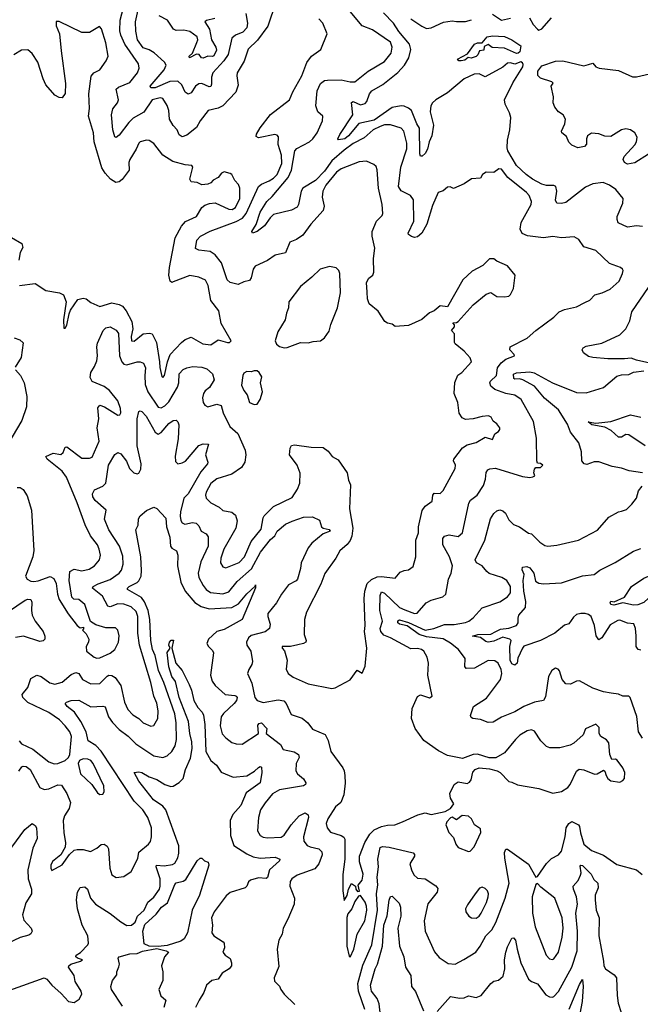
# Model space of a CAD drawing. Extents: x 1493970 to 1595317, y 729910 to 844791.
# Tile 181 of 256: x 1540121 to 1544261, y 794367 to 800939. Entities that reach past the tile are written whole.
import ezdxf

# ---------------------------------------------------------------- set-up
doc = ezdxf.new("R2010")
doc.units = 0

msp = doc.modelspace()

# ---------------------------------------------------------------- linework, layer by layer
at = {"layer": '0CON10XD'}
for points in [[(1541829.2, 801055), (1541775.6, 800895), (1541707.5, 800802.5), (1541645, 800742.5), (1541617.4, 800662.6), (1541572.7, 800585), (1541569.1, 800565), (1541577.2, 800502.8), (1541563.6, 800455), (1541475, 800363.8), (1541445, 800348.2), (1541377.9, 800332.1), (1541325.8, 800264.2), (1541301.2, 800218.8), (1541235, 800169.5), (1541205, 800158.2), (1541185, 800171.4), (1541170.5, 800205), (1541143.9, 800233.9), (1541119.5, 800275), (1541115, 800332.5), (1541105, 800367.5), (1541075, 800414.2), (1541057.1, 800417.1), (1541005, 800403.5), (1540948, 800322), (1540877.7, 800282.3), (1540847.8, 800252.2), (1540785, 800168.8), (1540765, 800153.8), (1540755, 800157.5), (1540742.5, 800205), (1540733.3, 800305), (1540743.1, 800345), (1540773.1, 800385), (1540779.2, 800405), (1540763.8, 800475), (1540780.9, 800489.1), (1540855, 800520), (1540907.1, 800585), (1540918.5, 800615), (1540913.1, 800645), (1540822, 800775), (1540795, 800836.9), (1540788.8, 800865), (1540791.7, 800935), (1540826.5, 801075)], [(1541629.7, 800979.7), (1541640.5, 800915), (1541636.8, 800885), (1541609.2, 800855), (1541560.5, 800835), (1541536.8, 800815), (1541512.1, 800707.9), (1541482.4, 800665), (1541408.2, 800585), (1541400.8, 800555), (1541401.4, 800508.6), (1541395, 800494.2), (1541385, 800492.2), (1541335, 800513.6), (1541315, 800511.9), (1541294.7, 800495.3), (1541265, 800451.4), (1541245, 800442.9), (1541225, 800455.8), (1541201.8, 800505), (1541175, 800528.8), (1541123.3, 800526.7), (1541025, 800485.3), (1540994.6, 800484.6), (1540990.8, 800495), (1541085.4, 800605), (1541098.9, 800635), (1541086.9, 800655), (1541018.5, 800718.5), (1540985, 800738.8), (1540945, 800751.1), (1540906.5, 800805), (1540895, 800862.5), (1540892.9, 800925), (1540911.9, 801005)], [(1541421.7, 800948.3), (1541366.6, 800933.4), (1541355.6, 800925), (1541386.3, 800876.3), (1541401.3, 800805), (1541429.8, 800755), (1541433.2, 800735), (1541415, 800697.9), (1541406, 800694), (1541375, 800696.7), (1541345, 800681.9), (1541333.8, 800685), (1541317.6, 800707.6), (1541300, 800710), (1541252.5, 800685), (1541252.3, 800695), (1541274, 800716), (1541303.5, 800786.5), (1541308.5, 800805), (1541304.5, 800825), (1541255, 800860), (1541215, 800868.6), (1541165, 800867.1), (1541146.2, 800875), (1541105.8, 800935), (1541050.8, 800965)], [(1542225, 796480), (1542325, 796533.3), (1542371.7, 796598.3), (1542405, 796577.5), (1542426, 796625), (1542437.1, 796745), (1542420, 796855), (1542424.7, 796895), (1542419.8, 797075), (1542424.4, 797125.6), (1542438, 797175), (1542466.9, 797203.1), (1542505, 797220), (1542535, 797222.7), (1542625, 797211.2), (1542659.3, 797250.7), (1542685, 797262.5), (1542715, 797266.2), (1542745, 797290), (1542762.9, 797355), (1542764.3, 797465), (1542781.5, 797515), (1542781.5, 797555), (1542806.1, 797663.9), (1542825, 797692.9), (1542872.5, 797725), (1542877.8, 797765), (1542885, 797778.1), (1542925, 797776.9), (1542945, 797797.5), (1543025, 797942.5), (1543029.2, 797965), (1543015.7, 797995), (1543018.1, 798005), (1543075, 798082), (1543105, 798100.8), (1543165, 798116.7), (1543225, 798153.3), (1543275, 798137.5), (1543290, 798175), (1543315, 798190), (1543323.8, 798205), (1543323.8, 798215), (1543305, 798241.2), (1543278.8, 798258.8), (1543265.7, 798285.7), (1543247.5, 798295), (1543205, 798290.8), (1543145, 798274.4), (1543095, 798271.1), (1543072.1, 798282.1), (1543052.9, 798312.9), (1543043.3, 798385), (1543019.6, 798445), (1543022.9, 798517.1), (1543044.4, 798565.6), (1543070, 798585), (1543136, 798655), (1543125, 798681.2), (1543085, 798725.8), (1543026.7, 798775), (1543022.5, 798785), (1543021.7, 798841.7), (1543002.5, 798865), (1543021.7, 798888.3), (1543021.7, 798901.7), (1543010, 798915), (1543035, 798917.5), (1543046.7, 798925), (1543145, 799036.2), (1543233, 799107), (1543265, 799118), (1543305, 799091.2), (1543355, 799090), (1543385, 799093.3), (1543396.2, 799105), (1543416.2, 799145), (1543426, 799235), (1543375, 799295.6), (1543305, 799328), (1543283.9, 799343.9), (1543255, 799343.3), (1543210.5, 799299.5), (1543138.9, 799261.1), (1543078.1, 799201.9), (1542975, 799022.5), (1542925, 799030), (1542885, 798996.7), (1542855, 798983.3), (1542802.5, 798937.5), (1542715, 798897.5), (1542625, 798891.2), (1542605, 798906.7), (1542575, 798913.8), (1542556.7, 798925), (1542512.8, 798992.8), (1542452.4, 799042.4), (1542440.8, 799075), (1542439.6, 799119.6), (1542435.5, 799185), (1542450, 799215), (1542476.5, 799235), (1542482.3, 799255), (1542481.3, 799345), (1542489.6, 799415), (1542471.3, 799495), (1542472.4, 799525), (1542501.3, 799595), (1542538.8, 799631.2), (1542544.4, 799645), (1542539.1, 799705), (1542515.4, 799815), (1542506.5, 799936.5), (1542498.7, 799958.7), (1542483.6, 799973.6), (1542435.4, 799995.4), (1542385, 799990.9), (1542265, 799943.6), (1542235, 799922.3), (1542162.4, 799835), (1542143.4, 799795), (1542137.7, 799755), (1542152.7, 799695), (1542144.6, 799665.4), (1542063.6, 799575), (1542009.1, 799500.9), (1541968, 799472), (1541922, 799455), (1541895, 799383.8), (1541825, 799367.1), (1541775, 799332.2), (1541692, 799295), (1541678.6, 799275), (1541664.4, 799215.6), (1541655, 799198.8), (1541615, 799190), (1541577.9, 799172.1), (1541525, 799184.4), (1541505, 799202.5), (1541466.7, 799316.7), (1541425, 799370.8), (1541391.3, 799391.3), (1541315, 799401.4), (1541293.1, 799413.1), (1541303.2, 799466.8), (1541326.3, 799493.7), (1541392.2, 799527.8), (1541565, 799592), (1541606.3, 799613.7), (1541631.2, 799645), (1541714.4, 799825.6), (1541735, 799842.2), (1541785, 799862.6), (1541815, 799880.5), (1541838.9, 799905), (1541870.7, 799979.3), (1541867.2, 800035), (1541844.7, 800105.3), (1541846.9, 800156.9), (1541838.5, 800168.5), (1541822.2, 800172.2), (1541715, 800151.2), (1541699.3, 800159.3), (1541700, 800175), (1541725, 800217.1), (1541795, 800306.9), (1541920.6, 800405), (1541942.6, 800457.4), (1542003.6, 800565), (1542036.7, 800653.3), (1542067.5, 800695), (1542128.8, 800741.2), (1542172, 800845), (1542142.9, 800915), (1542117.5, 800945)], [(1541833.4, 797046.6), (1541776.5, 796975), (1541775.6, 796955), (1541791.9, 796905), (1541786.9, 796875), (1541757.3, 796852.7), (1541665, 796828.7), (1541647, 796813), (1541634.6, 796785), (1541637.1, 796765), (1541662.1, 796725), (1541673.1, 796655), (1541670, 796635), (1541648.7, 796601.3), (1541641.4, 796575), (1541670.5, 796510.5), (1541689.4, 796415), (1541704.5, 796394.5), (1541745, 796382.1), (1541845, 796399.4), (1541883.3, 796393.3), (1541898.2, 796375), (1541931.3, 796301.3), (1542005, 796277.5), (1542042, 796245), (1542075, 796204.2), (1542157.9, 796167.9), (1542178.3, 796128.3), (1542195.5, 796055.5), (1542276.1, 795946.1), (1542285.6, 795925.6), (1542289.4, 795895), (1542292.4, 795842.4), (1542282.5, 795765), (1542262.2, 795715), (1542226.7, 795685), (1542175.4, 795605), (1542164.6, 795575), (1542171.8, 795545), (1542195, 795517.3), (1542264.7, 795494.7), (1542283, 795483), (1542289.6, 795469.6), (1542289.1, 795335), (1542275.9, 795234.1), (1542276.2, 795125), (1542285, 795060), (1542305.8, 795094.2), (1542313.8, 795135), (1542335, 795172.5), (1542360, 795155), (1542362.5, 795135), (1542375, 795120), (1542387, 795123), (1542378.3, 795161.7), (1542405, 795196.7), (1542412.2, 795235), (1542388.3, 795318.3), (1542387.1, 795355), (1542422.8, 795447.2), (1542456.6, 795503.4), (1542485, 795531.1), (1542535, 795553.5), (1542575, 795563.3), (1542622.5, 795565), (1542675, 795584.4), (1542777.6, 795632.4), (1542825, 795644.4), (1542865, 795633.1), (1542960, 795655), (1542995, 795673.8), (1543016.2, 795705), (1542994.2, 795744.2), (1542991.2, 795775), (1543020, 795835), (1543045, 795852), (1543105, 795842), (1543120.5, 795849.5), (1543133.3, 795865), (1543143, 795917), (1543160, 795935), (1543185, 795946.7), (1543255, 795940), (1543305.9, 795925.9), (1543326.7, 795915), (1543383.9, 795853.9), (1543405, 795850), (1543441.2, 795831.2), (1543585, 795807.1), (1543677, 795777), (1543735, 795788.1), (1543777.1, 795815), (1543793.3, 795835), (1543835, 795923.3), (1543854.3, 795935.7), (1543885, 795931.4), (1543955, 795903.3), (1543973.8, 795906.2), (1544015, 795930), (1544023.6, 795923.6), (1544034, 795895), (1544045.5, 795875.5), (1544065, 795859.2), (1544125, 795849.2), (1544145, 795860), (1544155.6, 795874.4), (1544157.5, 795915), (1544145, 795946.7), (1544106.4, 795996.4), (1544095, 796002.5), (1544071.7, 796001.7), (1544058.8, 796035), (1544051.9, 796111.9), (1544035, 796132.5), (1543997.5, 796155), (1543987.5, 796175), (1543987.5, 796215), (1543965, 796236.2), (1543896.2, 796205), (1543880, 796165), (1543818.7, 796111.3), (1543792.4, 796097.6), (1543725, 796078.2), (1543658, 796078), (1543635, 796088.5), (1543598.2, 796125), (1543555, 796190), (1543535, 796199.5), (1543506.9, 796193.1), (1543457.1, 796162.9), (1543427.8, 796135), (1543356, 796045), (1543297.2, 796012.8), (1543252.4, 796012.4), (1543174.1, 796035.9), (1543145, 796034), (1543075, 796008.9), (1542975, 796027.8), (1542915, 796058), (1542817.4, 796127.4), (1542758.6, 796208.6), (1542735.7, 796275), (1542738.8, 796341.2), (1542775, 796421.2), (1542795, 796432), (1542855, 796413.3), (1542872.5, 796425), (1542843.3, 796565), (1542848.6, 796645), (1542840, 796685), (1542816, 796725), (1542801.2, 796735), (1542775, 796741.8), (1542730.6, 796740.6), (1542594.1, 796814.1), (1542550.6, 796830.6), (1542529, 796855), (1542526.7, 796875), (1542541.1, 796925), (1542524, 796995), (1542525.5, 797095), (1542535, 797120.9), (1542555, 797112), (1542655, 797015.3), (1542690.1, 797000.1), (1542755, 796976.1), (1542772.7, 796977.3), (1542832.8, 797047.2), (1542866.7, 797065), (1542943.1, 797086.9), (1542964.4, 797105), (1542982.2, 797205), (1543000, 797245), (1543009.2, 797295), (1542987.6, 797355), (1542944.1, 797435), (1542944.7, 797475.3), (1542955, 797491.1), (1542985, 797500), (1543045, 797490.6), (1543074.2, 797515), (1543117, 797713), (1543127.9, 797732.1), (1543173.7, 797766.3), (1543215, 797831.2), (1543227.9, 797872.1), (1543233, 797917), (1543242.9, 797935), (1543257.7, 797942.3), (1543295, 797946.1), (1543475, 797890), (1543525, 797884.2), (1543545, 797888.8), (1543557.5, 797895), (1543550, 797915), (1543555, 797940), (1543565, 797950), (1543595, 797950), (1543610, 797965), (1543595, 797977.5), (1543575, 797980), (1543570, 797995), (1543569.4, 798145), (1543547.7, 798257.7), (1543465.8, 798405), (1543425, 798433.2), (1543365, 798443.7), (1543290.9, 798470.9), (1543264, 798494), (1543257.1, 798515), (1543262.7, 798527.3), (1543302.7, 798565), (1543308.4, 798615), (1543332, 798648), (1543365, 798672.3), (1543421.2, 798695), (1543418.8, 798705), (1543390, 798735), (1543393.8, 798755), (1543507.4, 798812.6), (1543565, 798863.8), (1543685, 798954.2), (1543720.5, 798989.5), (1543755, 799005.5), (1543835, 799022.2), (1543891.2, 799051.2), (1543925, 799068), (1543957.6, 799102.4), (1544006.7, 799115), (1544060.2, 799139.8), (1544119.2, 799195), (1544141.2, 799245), (1544146.2, 799265), (1544142.5, 799275), (1544130, 799285), (1544055, 799312.9), (1543965, 799399.2), (1543885, 799424), (1543851.7, 799471.7), (1543820.5, 799490.5), (1543735, 799484.3), (1543678.3, 799491.7), (1543615, 799483.1), (1543507.6, 799497.6), (1543473.1, 799513.1), (1543460.6, 799540.6), (1543467.2, 799585), (1543532.7, 799705), (1543534.4, 799725.6), (1543519.2, 799765), (1543502.5, 799785), (1543376.8, 799886.8), (1543335, 799942.5), (1543317, 799943), (1543285, 799918.8), (1543231.7, 799921.7), (1543207.5, 799905), (1543195, 799882.5), (1543135, 799876.2), (1543085.7, 799844.3), (1543015, 799813.3), (1542993, 799823), (1542975, 799822.5), (1542945, 799796.2), (1542912.5, 799785), (1542875, 799698.8), (1542836.5, 799575), (1542803.8, 799515), (1542775, 799489.4), (1542755, 799486.1), (1542735, 799491.1), (1542715.6, 799505), (1542712.9, 799515), (1542749.4, 799595), (1542746.9, 799736.9), (1542727.8, 799765), (1542666.5, 799796.5), (1542648.7, 799825), (1542663.1, 799955), (1542703.6, 800076.4), (1542702.5, 800115), (1542684.2, 800194.2), (1542665, 800216.3), (1542595, 800237.4), (1542555, 800237), (1542525, 800226.1), (1542478.5, 800205), (1542419.2, 800150.8), (1542345, 800111.9), (1542285, 800068.2), (1542202.6, 799997.4), (1542155, 799929.3), (1542095, 799865.9), (1542010, 799815), (1541997.9, 799795), (1541981.5, 799705), (1541971.1, 799688.9), (1541935, 799668.6), (1541815, 799638.5), (1541792.2, 799617.8), (1541755, 799562.5), (1541705, 799526), (1541675, 799513.8), (1541668.8, 799525), (1541698, 799572), (1541724.6, 799655), (1541768.9, 799725), (1541805, 799758.5), (1541910.9, 799885), (1541934.2, 799935.8), (1541956.6, 800065), (1541970.7, 800079.3), (1542054.5, 800125), (1542076, 800145), (1542105.3, 800185), (1542140.8, 800265), (1542143.3, 800295), (1542108.8, 800325), (1542095.6, 800365), (1542104.4, 800464.4), (1542126.5, 800513.5), (1542155, 800533.1), (1542175, 800536.7), (1542265, 800538.6), (1542325, 800523.6), (1542357.5, 800525), (1542445.7, 800595), (1542555, 800659.7), (1542598.3, 800715), (1542605.2, 800755.2), (1542595, 800788.5), (1542475, 800871.8), (1542405, 800899.2), (1542325, 800994.7)], [(1544275, 799558.8), (1544235, 799563.5), (1544175, 799555.5), (1544113.8, 799583.8), (1544105.6, 799605), (1544107.5, 799625), (1544145.4, 799714.6), (1544146.9, 799745), (1544096.9, 799805), (1544055.8, 799835.8), (1544012.3, 799852.3), (1543945, 799843.9), (1543895, 799820.9), (1543835, 799774.5), (1543765, 799720), (1543735, 799712.2), (1543704.5, 799714.5), (1543694.5, 799734.5), (1543704.4, 799795), (1543697.5, 799825), (1543683.4, 799833.4), (1543635, 799833.6), (1543605, 799842.1), (1543541.5, 799875), (1543499.1, 799905), (1543434.7, 799965), (1543376.9, 800065), (1543371.8, 800085), (1543374.1, 800135), (1543391.6, 800205), (1543396.3, 800286.3), (1543388.6, 800318.6), (1543358.5, 800375), (1543354.7, 800405), (1543411.2, 800518.8), (1543476.5, 800625), (1543479.7, 800639.7), (1543475, 800650.8), (1543465, 800657.3), (1543425, 800643.1), (1543395, 800651.4), (1543375, 800648), (1543345, 800622.5), (1543225, 800557.5), (1543185, 800578.1), (1543153.8, 800575), (1543086, 800545), (1542975, 800450), (1542896.1, 800403.9), (1542874.4, 800385), (1542864.5, 800365), (1542858.5, 800325), (1542880.9, 800235), (1542870.9, 800165), (1542851.8, 800125), (1542840.5, 800075), (1542825, 800047.1), (1542805, 800027.3), (1542795, 800028.6), (1542789.5, 800045), (1542788.7, 800215), (1542769.5, 800245), (1542735, 800332.2), (1542715, 800349.5), (1542685, 800361.9), (1542665, 800364.3), (1542605, 800353.3), (1542485, 800268.3), (1542383.1, 800246.9), (1542315, 800164.1), (1542290.4, 800145), (1542248.3, 800138.3), (1542244.3, 800145), (1542257.1, 800172.9), (1542342.8, 800305), (1542335, 800387.1), (1542345, 800392.1), (1542395, 800371.2), (1542425, 800379.5), (1542437.1, 800392.9), (1542453.9, 800445), (1542469.3, 800465), (1542543.5, 800506.5), (1542642.7, 800587.3), (1542687.1, 800635), (1542715.8, 800685), (1542730.3, 800739.7), (1542722.1, 800775), (1542650.7, 800860.7), (1542615, 800915.5), (1542548, 800985)], [(1542730.8, 800945), (1542802.5, 800895), (1542835, 800881.5), (1542865, 800885.6), (1542947.9, 800922.1), (1543005, 800931.2), (1543035, 800927.9), (1543095, 800927.7), (1543135, 800939.3)], [(1543275.7, 800975.7), (1543335, 800935.7), (1543395, 800949.4)], [(1543521.3, 800951.3), (1543547.4, 800907.4), (1543575, 800875.5), (1543585, 800869.6), (1543605, 800878.5), (1543667.7, 800952.3)], [(1541075, 798551.2), (1541086.2, 798565), (1541106.3, 798655), (1541124.6, 798705), (1541199.5, 798785), (1541225, 798804.5), (1541265, 798820.8), (1541342.5, 798775), (1541395, 798770), (1541445, 798803.3), (1541506.1, 798783.9), (1541520, 798785), (1541532.5, 798795), (1541465, 798912.5), (1541450, 798995), (1541395.7, 799065.7), (1541377.5, 799165), (1541360.7, 799200.7), (1541315, 799221.5), (1541255, 799231.5), (1541145, 799188.6), (1541135, 799186), (1541124.6, 799194.6), (1541116, 799235), (1541119.1, 799285), (1541157.2, 799482.8), (1541199.9, 799560.1), (1541227.6, 799592.4), (1541300, 799625), (1541335, 799686.2), (1541355, 799702), (1541386.9, 799713.1), (1541425, 799717.1), (1541515, 799674), (1541537.3, 799672.7), (1541560.4, 799685), (1541589.2, 799745), (1541588.8, 799815), (1541580, 799840), (1541556.7, 799865), (1541536.2, 799905), (1541525, 799912.5), (1541485, 799923.8), (1541466.1, 799913.9), (1541444.1, 799885.9), (1541411.7, 799868.3), (1541395, 799850), (1541375, 799842.5), (1541335, 799837.5), (1541305, 799852.5), (1541265, 799856.7), (1541256.2, 799875), (1541275.8, 799955), (1541270, 799965), (1541225, 799970), (1541142.3, 799992.3), (1541076, 800036), (1541015, 800112), (1540985, 800133.3), (1540965.9, 800135.9), (1540925, 800123.8), (1540916.2, 800115), (1540898.9, 800075), (1540854.7, 800005), (1540849.6, 799985), (1540852.1, 799935), (1540805, 799872.2), (1540785, 799856.7), (1540762.1, 799852.1), (1540726.4, 799875), (1540690, 799915), (1540669.5, 799949.5), (1540616.9, 800125), (1540612.9, 800185), (1540580.6, 800295), (1540586.4, 800346.4), (1540583.1, 800445), (1540598.1, 800561.9), (1540615, 800585.6), (1540655.5, 800604.5), (1540698, 800665), (1540710, 800695), (1540695.6, 800785), (1540667.6, 800877.6), (1540653.6, 800893.6), (1540585.4, 800854.6), (1540535, 800853.5), (1540385, 800927.5), (1540365, 800926.7), (1540365, 800897.5), (1540385.6, 800845), (1540398.2, 800731.8), (1540426.6, 800513.4), (1540424.1, 800445.9), (1540405, 800416.7), (1540385, 800420), (1540355, 800436), (1540296, 800505), (1540277.1, 800545), (1540241.4, 800655), (1540205, 800713.3), (1540175, 800737.5), (1540133.9, 800736.1), (1540082.5, 800705)], [(1543065, 800664.5), (1543050, 800665), (1543042.5, 800675), (1543107.9, 800712.1), (1543155, 800776.7), (1543175, 800785.5), (1543205, 800785.8), (1543240, 800825), (1543275, 800832), (1543356.1, 800826.1), (1543405, 800805.6), (1543464.3, 800764.3), (1543456.4, 800725), (1543445.3, 800715), (1543435, 800714.4), (1543355, 800749.4), (1543273.5, 800753.5), (1543245, 800773.8), (1543220, 800760), (1543217.5, 800735), (1543188, 800732), (1543177.3, 800705), (1543165, 800694.5), (1543133, 800683), (1543113.6, 800686.4), (1543090.6, 800669.4), (1543065, 800664.5)], [(1544315, 800041.2), (1544225, 799984.2), (1544175, 799976), (1544155.7, 799985.7), (1544145.8, 800005), (1544152.9, 800025), (1544225, 800104.5), (1544236.7, 800125), (1544240.7, 800155), (1544225, 800184.6), (1544195, 800204.2), (1544165, 800210.8), (1544136.4, 800203.6), (1544065, 800160), (1544025, 800161.9), (1543985, 800178.1), (1543935, 800180.8), (1543909.2, 800165), (1543902.2, 800145), (1543902.6, 800107.4), (1543887.7, 800092.3), (1543845, 800083.3), (1543805, 800100.8), (1543785, 800121.2), (1543769.8, 800159.8), (1543736.8, 800185), (1543735.3, 800195), (1543758.2, 800245), (1543761.2, 800275), (1543747.5, 800305), (1543715, 800323.3), (1543690, 800355), (1543680, 800385), (1543682.5, 800425), (1543667.5, 800495), (1543680, 800515), (1543670, 800525), (1543595, 800548.2), (1543577.8, 800567.8), (1543577.4, 800595), (1543605, 800630.3), (1543695, 800662.8), (1543743.3, 800665), (1543885, 800631.9), (1543915, 800639.6), (1543945, 800648.8), (1543965.4, 800625.4), (1543986.2, 800615), (1544115, 800599.1), (1544208.7, 800558.7), (1544235, 800556.9), (1544323, 800577)], [(1539925.7, 799565.7), (1540135.8, 799445), (1540141.1, 799418.9), (1540124.5, 799385), (1540115.7, 799335)], [(1541885, 798748.8), (1541905, 798751.2), (1541995, 798785.6), (1542045, 798782), (1542078, 798792), (1542127.5, 798795), (1542153.3, 798815), (1542185, 798860), (1542195.8, 798905), (1542240, 799015), (1542260, 799115), (1542256, 799245), (1542248.8, 799265), (1542232.3, 799282.3), (1542188.3, 799291.7), (1542125, 799274.2), (1542070.3, 799219.7), (1541995, 799158), (1541916, 799055), (1541914, 799015), (1541900.3, 798979.7), (1541892.5, 798935), (1541842.9, 798855), (1541826.2, 798795), (1541835, 798773.3), (1541855, 798758.8), (1541885, 798748.8)], [(1540120, 799165), (1540225, 799178.8), (1540295, 799132.5), (1540386.1, 799116.1), (1540413.6, 799103.6), (1540430, 799055), (1540412.5, 798935), (1540415, 798880), (1540425, 798880), (1540435, 798900), (1540450, 798975), (1540460.5, 798999.5), (1540508.3, 799071.7), (1540545, 799080), (1540565, 799076), (1540595, 799052.5), (1540655, 799025.6), (1540735, 799049.1), (1540785, 799037.3), (1540806, 799026), (1540832.2, 798995), (1540868.6, 798925), (1540875.7, 798875), (1540864.7, 798824.7), (1540867.5, 798795), (1540885, 798793.8), (1540945, 798841.9), (1540986.9, 798846.9), (1541005, 798842.9), (1541034.1, 798784.1), (1541054.2, 798655.8), (1541055, 798616.7), (1541068, 798558), (1541075, 798551.2)], [(1544325, 798647.5), (1544235, 798665.8), (1544200.9, 798680.9), (1544155, 798675.4), (1544045, 798676.5), (1543943.8, 798683.8), (1543915, 798691.4), (1543881.2, 798715), (1543873.6, 798736.4), (1543880.7, 798749.3), (1543898.8, 798761.2), (1544005, 798779.2), (1544125, 798836.4), (1544165.5, 798875), (1544190.7, 798929.3), (1544205, 798990), (1544315, 799152.5)], [(1540105, 797817.1), (1540125, 797817.5), (1540145, 797804), (1540170.8, 797760.8), (1540199.6, 797665), (1540214.6, 797395.4), (1540209.1, 797355), (1540160, 797225), (1540170.8, 797205), (1540195, 797191.5), (1540215, 797188.5), (1540245, 797194), (1540325, 797223.3), (1540348.5, 797208.5), (1540364.5, 797175), (1540372.5, 797105), (1540385, 797070), (1540444.6, 796974.6), (1540503.3, 796895), (1540525, 796880), (1540546.7, 796885), (1540547.5, 796872.5), (1540540, 796865), (1540565, 796840), (1540582.5, 796805), (1540580, 796785), (1540563.6, 796756.4), (1540567.5, 796725), (1540616.7, 796685), (1540635, 796677.5), (1540655, 796679.2), (1540725, 796710.8), (1540755.5, 796734.5), (1540779.2, 796785), (1540784.2, 796825.8), (1540775.8, 796865), (1540759.4, 796879.4), (1540695, 796880.5), (1540629.1, 796899.1), (1540592.2, 796922.2), (1540555.7, 797035), (1540515, 797068.6), (1540481.2, 797071.2), (1540468.6, 797085), (1540450, 797195), (1540454.3, 797255), (1540485, 797272.2), (1540535, 797261.1), (1540585, 797271.2), (1540619.4, 797295), (1540652.9, 797335), (1540658.9, 797365), (1540651.8, 797405), (1540638.8, 797435), (1540593.3, 797493.3), (1540557.7, 797567.7), (1540505.3, 797715), (1540433.1, 797885), (1540404.6, 797925), (1540304.4, 798005), (1540295.8, 798024.2), (1540344.7, 798045.3), (1540395, 798036.7), (1540410, 798050), (1540424.4, 798085), (1540435, 798087.5), (1540535, 798012.9), (1540587.4, 798012.6), (1540605, 798019.4), (1540650.6, 798125), (1540636.6, 798215), (1540648.5, 798275), (1540642.4, 798347.6), (1540655, 798367.1), (1540686, 798355), (1540775, 798300), (1540789.1, 798300.9), (1540795.3, 798314.7), (1540792.5, 798345), (1540775, 798394.4), (1540718.8, 798465), (1540685, 798490.2), (1540605, 798523.3), (1540591.2, 798551.2), (1540594.6, 798585), (1540620.9, 798625), (1540635, 798663.3), (1540639.2, 798695), (1540634.7, 798755.3), (1540639.8, 798780.2), (1540678, 798865), (1540695, 798882), (1540725, 798890), (1540765, 798868), (1540779.2, 798845), (1540786.9, 798695), (1540802, 798655), (1540815, 798640.4), (1540835, 798634.6), (1540905.5, 798655.5), (1540925.5, 798655.5), (1540946.1, 798646.1), (1540960, 798615), (1540954.7, 798565), (1540957.8, 798505), (1540974.8, 798455), (1541045, 798353.1), (1541065, 798348.5), (1541089, 798361), (1541115, 798387.9), (1541173.5, 798486.5), (1541183.3, 798515), (1541185.3, 798574.7), (1541211.1, 798605), (1541235, 798616.5), (1541275, 798624.2), (1541335, 798620), (1541368.7, 798608.7), (1541407.7, 798575), (1541417.1, 798535), (1541386.6, 798483.4), (1541358, 798462), (1541346.4, 798445), (1541341.2, 798415), (1541345.5, 798385), (1541356, 798366), (1541375, 798355.5), (1541435, 798372.7), (1541465, 798364.4), (1541477.2, 798315), (1541522.9, 798225), (1541577.1, 798177.1), (1541624.6, 798065), (1541630.5, 798035), (1541623.1, 797985), (1541600.2, 797949.8), (1541536.7, 797905), (1541435.6, 797874.4), (1541395, 797843.1), (1541364, 797785), (1541360, 797765), (1541364.7, 797744.7), (1541395.7, 797715), (1541452, 797685), (1541475, 797662.9), (1541535, 797652.5), (1541561.5, 797631.5), (1541570.8, 797595), (1541563.6, 797545), (1541483.2, 797405), (1541462.9, 797345), (1541461.4, 797315), (1541475, 797286.7), (1541495, 797280.8), (1541585, 797316.2), (1541621.4, 797355), (1541665, 797455.5), (1541731.4, 797538.6), (1541745.5, 797614.5), (1541752.8, 797627.2), (1541815, 797690.6), (1541939.1, 797750.9), (1541975.2, 797804.8), (1541988.8, 797845), (1541991.8, 797911.8), (1541972.3, 797965), (1541920, 798035), (1541925, 798080), (1541935, 798096.2), (1541955, 798102.5), (1542065, 798086.4), (1542145, 798082.9), (1542178.7, 798058.7), (1542205, 798023.3), (1542245, 798001.2), (1542304.6, 797915), (1542313.4, 797865), (1542327.2, 797835), (1542321.8, 797675), (1542342.4, 797545), (1542337.6, 797492.4), (1542326.5, 797463.5), (1542304.7, 797435.3), (1542255.6, 797394.4), (1542229.2, 797345), (1542156.8, 797243.2), (1542129.5, 797170.5), (1542033.1, 796985), (1542020, 796935), (1542019.4, 796835), (1542032.9, 796795), (1542029.2, 796785), (1542015, 796775.6), (1541977.4, 796767.4), (1541926.5, 796756.5), (1541872.5, 796755), (1541872.5, 796745), (1541887.3, 796727.3), (1541904.4, 796665), (1541897.5, 796605), (1541912, 796575), (1541945, 796550.6), (1542045, 796506.5), (1542204.2, 796475.8), (1542225, 796480)], [(1540085, 798815.7), (1540122, 798802), (1540143, 798783), (1540131.2, 798685), (1540090.7, 798619.3)], [(1540091.7, 798601.7), (1540125.3, 798565.3), (1540150, 798515), (1540167.5, 798425), (1540165.4, 798355.4), (1540135.9, 798264.1), (1540041.4, 798105)], [(1541685, 798371.2), (1541705, 798374), (1541725, 798403.3), (1541740, 798455), (1541727.5, 798515), (1541737.1, 798555), (1541718.1, 798585), (1541705, 798594.4), (1541684.4, 798595.6), (1541665, 798588.8), (1541635, 798592), (1541615, 798578.8), (1541608.6, 798565), (1541599.7, 798499.7), (1541615, 798463.3), (1541638, 798435), (1541653.3, 798385), (1541685, 798371.2)], [(1544275, 797915.6), (1544187, 797927), (1544135, 797945.6), (1544073.6, 797956.4), (1543985, 797988.5), (1543952.9, 797987.1), (1543905, 797969.2), (1543886.7, 797975), (1543870.8, 797995), (1543868.9, 798055), (1543850, 798115), (1543796.4, 798185), (1543775, 798239.2), (1543716.2, 798335), (1543622.2, 798412.2), (1543555, 798493.5), (1543476.5, 798536.5), (1543455, 798542.2), (1543425, 798538.9), (1543417.1, 798545), (1543415, 798572.2), (1543435, 798581.6), (1543525, 798588.4), (1543552.8, 798582.8), (1543675, 798515.3), (1543835, 798451.8), (1543900.3, 798449.7), (1544015, 798484.4), (1544105, 798559.2), (1544135, 798569.2), (1544185, 798570), (1544215, 798586), (1544285, 798596.2)], [(1540116.4, 796125), (1540132.9, 796105), (1540209.5, 796069.5), (1540314.7, 795984.7), (1540351.7, 795971.7), (1540375, 795973.8), (1540424, 795995), (1540446.2, 796015), (1540454.5, 796035.5), (1540465.3, 796155), (1540455.2, 796185.2), (1540425, 796225.4), (1540385.9, 796265.9), (1540314.8, 796314.8), (1540175, 796381.8), (1540142.5, 796415), (1540138.1, 796435), (1540175, 796481.9), (1540195, 796541.9), (1540235, 796563.3), (1540265, 796554.5), (1540322.8, 796512.8), (1540355, 796504.2), (1540405, 796517.7), (1540465, 796568.9), (1540495, 796580.9), (1540516, 796575), (1540539.4, 796535), (1540595, 796505.7), (1540655, 796508.9), (1540705, 796557.5), (1540715, 796563.1), (1540735, 796562.1), (1540758.3, 796548.3), (1540795, 796495.7), (1540819.3, 796385), (1540841.8, 796335), (1540875, 796299.5), (1540915, 796274.4), (1540945, 796245.7), (1540995, 796224.3), (1541015, 796228.8), (1541043.3, 796275), (1541043.8, 796326.2), (1541035, 796376.2), (1541014.7, 796425), (1540995.2, 796515), (1540920.3, 796765), (1540909, 796845), (1540908.1, 796955), (1540898, 796988), (1540865, 797020.8), (1540815, 797037.3), (1540775, 797039.3), (1540725, 797021.3), (1540708.6, 797025), (1540672.5, 797092.5), (1540607.1, 797145), (1540610, 797155), (1540645, 797173.2), (1540725, 797202.6), (1540784.5, 797245), (1540799.2, 797265), (1540812, 797305), (1540808.5, 797358.5), (1540786.6, 797425), (1540716.5, 797535), (1540685.6, 797605), (1540698.6, 797665), (1540625, 797729.5), (1540609.6, 797755), (1540607.1, 797775), (1540619.5, 797800.5), (1540674.7, 797825.3), (1540695, 797845.8), (1540713.1, 797966.9), (1540755, 798038), (1540775, 798050.8), (1540795, 798042), (1540832.8, 797992.8), (1540852.6, 797942.6), (1540882, 797915), (1540905, 797908.9), (1540915, 797912.9), (1540929.8, 797940.2), (1540930.7, 797975), (1540904.1, 798095), (1540904.7, 798275), (1540915, 798323.3), (1540925, 798328), (1540935, 798324), (1540965, 798293.1), (1541024.5, 798185), (1541045, 798171.9), (1541065, 798184.3), (1541115, 798243.1), (1541145, 798264.2), (1541165.5, 798265.5), (1541175.5, 798255.5), (1541181.9, 798235), (1541179, 798141), (1541157.1, 798025), (1541160.8, 797990.8), (1541175, 797975.5), (1541205, 797980.9), (1541226.7, 797993.3), (1541315, 798096.9), (1541345, 798108), (1541380, 798105), (1541360, 798035), (1541376.2, 797986.2), (1541374.5, 797975), (1541328.7, 797921.3), (1541245.7, 797774.3), (1541215, 797744.6), (1541193, 797655), (1541191.7, 797625), (1541195.8, 797595.8), (1541205, 797580), (1541223.1, 797573.1), (1541273.6, 797583.6), (1541298.5, 797578.5), (1541315, 797560), (1541330.8, 797525), (1541365, 797506.5), (1541378, 797488), (1541377.4, 797425), (1541328.3, 797321.7), (1541310.6, 797245), (1541315.9, 797215), (1541345, 797162.5), (1541365, 797135.5), (1541394.2, 797115.8), (1541475, 797107.9), (1541515, 797119.3), (1541571.5, 797188.5), (1541666.5, 797273.5), (1541726.2, 797385), (1541795, 797470.4), (1541823.8, 797495), (1541839.2, 797525), (1541895, 797571.2), (1541938.8, 797591.2), (1542015, 797619.4), (1542075, 797620), (1542119.8, 797599.8), (1542134.4, 797555), (1542144.7, 797544.7), (1542185, 797537.1), (1542191.1, 797525), (1542145, 797506.5), (1542069.4, 797445), (1542044.4, 797415), (1541997.7, 797315), (1541994.4, 797275), (1541974.2, 797205), (1541965, 797194.3), (1541915, 797167.8), (1541867.3, 797105), (1541833.4, 797046.6)], [(1544294.3, 798094.3), (1544185, 798168.2), (1544165, 798169.6), (1544135, 798151.8), (1544115, 798153.1), (1544067.7, 798197.7), (1544025, 798218.4), (1543936.7, 798235), (1543914.2, 798255.8), (1543965, 798247.2), (1544063.6, 798256.4), (1544195, 798301.5), (1544265, 798286.9)], [(1544275, 796143.8), (1544249.4, 796185), (1544238.5, 796288.5), (1544194.5, 796414.5), (1544185, 796424.2), (1544145, 796424.4), (1544115, 796436.9), (1544065.7, 796444.3), (1544015, 796452.5), (1543945, 796477.1), (1543856.4, 796526.4), (1543835, 796523.3), (1543795, 796503.8), (1543765, 796506), (1543740, 796535), (1543722.3, 796592.3), (1543712.5, 796605), (1543695, 796611.2), (1543670, 796595), (1543648, 796555), (1543629.7, 796420.3), (1543615.5, 796394.5), (1543555, 796384.3), (1543484.7, 796355.3), (1543425, 796319.5), (1543335, 796283.3), (1543279.6, 796250.4), (1543245, 796248.5), (1543195, 796268.2), (1543144.2, 796274.2), (1543132, 796282), (1543128.8, 796295), (1543147.9, 796355), (1543235, 796411.5), (1543328.9, 796535), (1543337.2, 796575), (1543333, 796603), (1543311.9, 796645), (1543289.5, 796660.5), (1543245, 796661.4), (1543155, 796610.5), (1543099.2, 796609.2), (1543091.2, 796621.2), (1543092.5, 796675), (1543047.8, 796735), (1542995, 796776.7), (1542945.6, 796805.6), (1542835, 796819.5), (1542784.7, 796835), (1542705, 796893.1), (1542654.3, 796905), (1542644.3, 796914.3), (1542644.3, 796925.7), (1542655, 796932.9), (1542715, 796916), (1542825, 796863.6), (1542883.5, 796875), (1542955, 796902), (1543018.3, 796901.7), (1543095, 796915.7), (1543118, 796925), (1543145, 796947.5), (1543206.2, 797013.8), (1543325, 797053.6), (1543375, 797086.5), (1543395.8, 797114.2), (1543396.1, 797156.1), (1543369.6, 797195), (1543337.1, 797215), (1543253.6, 797243.6), (1543236.4, 797256.4), (1543206.5, 797295), (1543168.9, 797315), (1543159.4, 797335), (1543224.7, 797465.3), (1543261.5, 797608.5), (1543285, 797644), (1543305, 797662), (1543325, 797668.8), (1543345, 797660), (1543360.8, 797645), (1543385, 797600), (1543415, 797568.8), (1543455, 797553.3), (1543515, 797512.5), (1543535, 797506.7), (1543591.4, 797451.4), (1543625, 797430.6), (1543645, 797425.6), (1543705, 797432.5), (1543848, 797465), (1543975, 797532), (1544052.2, 797617.8), (1544115.5, 797654.5), (1544135, 797659.1), (1544169.9, 797670.1), (1544205.3, 797704.7), (1544235.5, 797745), (1544249.5, 797795), (1544273.6, 797826.4)], [(1540115, 795924.3), (1540135, 795951.5), (1540145, 795956.4), (1540165, 795953.6), (1540190.9, 795935), (1540255, 795813.6), (1540285, 795800.4), (1540314.3, 795805.7), (1540375, 795831.3), (1540399.4, 795829.4), (1540435.4, 795775), (1540458.8, 795715), (1540451.8, 795675), (1540420.6, 795625), (1540411.1, 795595), (1540414.3, 795515), (1540426.7, 795445), (1540423.1, 795416.9), (1540394.2, 795365.8), (1540339.3, 795320.7), (1540327.5, 795295), (1540327.5, 795275), (1540335, 795260), (1540405, 795298.8), (1540452.1, 795367.9), (1540484.4, 795395.6), (1540505, 795401.4), (1540545, 795399.5), (1540593.2, 795386.8), (1540635, 795408.6), (1540665, 795432.9), (1540685, 795436.1), (1540705, 795422.5), (1540713.1, 795405), (1540721.1, 795275), (1540735, 795231.2), (1540765, 795214), (1540815, 795219.2), (1540865, 795253.8), (1540909.2, 795340.8), (1540916.6, 795383.4), (1540980.8, 795435), (1540993.1, 795455), (1541000, 795485), (1541000, 795545), (1540976.2, 795615), (1540941.2, 795665), (1540885, 795722.5), (1540665, 796056.1), (1540627.7, 796095), (1540577.9, 796125), (1540563.3, 796185), (1540529.1, 796255), (1540486.7, 796316.7), (1540437.5, 796355), (1540424, 796375), (1540433.3, 796385), (1540465, 796395.5), (1540515, 796398.1), (1540595, 796353.6), (1540675, 796357.5), (1540692.1, 796352.1), (1540713.1, 796285), (1540739, 796249), (1540785, 796200.9), (1540845, 796156.9), (1540895, 796106.2), (1541015, 796026.8), (1541075, 796013.8), (1541105, 796025.5), (1541136.5, 796055), (1541157.7, 796092.3), (1541166.8, 796135), (1541163.8, 796245), (1541155.6, 796305), (1541083.2, 796515), (1541046.8, 796595), (1541024, 796695), (1541006.4, 796736.4), (1540996.4, 796795), (1540988.9, 796935), (1540976.8, 796996.8), (1540953.8, 797053.8), (1540933, 797083), (1540840, 797135), (1540839.2, 797145), (1540851.4, 797155), (1540905, 797183.1), (1540915.2, 797194.8), (1540930.3, 797225), (1540933.3, 797263.3), (1540930, 797355), (1540895.7, 797535), (1540910.8, 797565), (1540912.7, 797607.3), (1540925, 797626.7), (1540966.4, 797663.6), (1541015.8, 797685.8), (1541035.9, 797675.9), (1541095, 797612.5), (1541101.1, 797555), (1541122.8, 797485), (1541126.7, 797425), (1541135, 797412.5), (1541166, 797395), (1541175.6, 797365.6), (1541173.5, 797295), (1541196.9, 797185), (1541224.7, 797124.7), (1541288.5, 797048.5), (1541331.5, 797021.5), (1541385, 797005.9), (1541535, 797016.9), (1541579.8, 797040.2), (1541635, 797107.3), (1541691.7, 797158.3), (1541695, 797167.5), (1541695, 797147.5)], [(1544265, 796731.9), (1544246.7, 796735), (1544234.4, 796755), (1544234.2, 796825.8), (1544228.6, 796875), (1544217.5, 796907.5), (1544175, 796911.5), (1544125, 796930.9), (1544111.1, 796928.9), (1544061, 796899), (1544005, 796814), (1543985, 796799.2), (1543967.3, 796827.3), (1543956.3, 796895), (1543933.8, 796955), (1543915, 796968.9), (1543893.3, 796975), (1543863.8, 796976.2), (1543835, 796969.2), (1543815, 796952.2), (1543785, 796907.5), (1543755, 796897.5), (1543691.2, 796845), (1543595, 796795.6), (1543485, 796756.9), (1543474.1, 796745), (1543445, 796678.5), (1543439.4, 796645), (1543425, 796631), (1543405, 796640.2), (1543392.4, 796665), (1543391.1, 796755), (1543398.8, 796795), (1543390, 796805), (1543345, 796816.7), (1543285, 796791.1), (1543245.5, 796785.5), (1543229.8, 796789.8), (1543195.9, 796815.9), (1543142.5, 796825), (1543176.5, 796836.5), (1543265, 796836.9), (1543297.9, 796855), (1543328.4, 796871.6), (1543385, 796877.2), (1543434.2, 796895), (1543446.8, 796913.2), (1543445.4, 796945), (1543451.5, 796965), (1543495, 797016), (1543498.4, 797055), (1543483.1, 797125), (1543479.5, 797195), (1543485.2, 797235), (1543471.9, 797268.1), (1543476, 797285), (1543505, 797289.4), (1543525, 797279.8), (1543551.7, 797245), (1543562.6, 797192.6), (1543585, 797178.9), (1543615, 797173.1), (1543735, 797181.1), (1543875, 797226.2), (1543953.3, 797235), (1543990, 797265), (1544094, 797316), (1544215, 797392.9), (1544265, 797409.2)], [(1544215, 797030.3), (1544145, 797047.6), (1544085, 797030.3), (1544064.4, 797035), (1544060.9, 797049.1), (1544065, 797057.5), (1544085.6, 797054.4), (1544155, 797084), (1544202.2, 797155), (1544285, 797212.2), (1544315, 797225.7), (1544358.3, 797168.3), (1544344.7, 797105.3), (1544285, 797048.4), (1544245, 797032.9), (1544215, 797030.3)], [(1541695, 797147.5), (1541604.1, 796935.9), (1541485, 796869.2), (1541435, 796854.5), (1541379.5, 796805), (1541368.9, 796775), (1541379.4, 796755), (1541407.7, 796727.7), (1541412.7, 796712.7), (1541394.5, 796565), (1541404.7, 796524.7), (1541425.5, 796495.5), (1541491.4, 796435), (1541555, 796428.4), (1541565.6, 796425), (1541571.5, 796415), (1541566.7, 796395), (1541551.3, 796375), (1541481, 796309), (1541465.3, 796285), (1541457.6, 796225), (1541472.2, 796172.2), (1541495.3, 796145.3), (1541535, 796114.3), (1541565, 796105.6), (1541605, 796104.4), (1541713.6, 796175), (1541709.9, 796230.1), (1541717.9, 796242.1), (1541734.5, 796245.5), (1541768.6, 796208.6), (1541764.1, 796174.1), (1541861.8, 796101.8), (1541878, 796068), (1541951.9, 796051.9), (1541981.1, 796035), (1541984.5, 796015), (1541965.6, 795975), (1541962.9, 795925), (1541974.2, 795905), (1542013.1, 795873.1), (1542028.6, 795845), (1542027.5, 795835), (1542013.9, 795826.1), (1541855, 795797.7), (1541808.2, 795771.8), (1541757.6, 795712.4), (1541727.3, 795665), (1541713.3, 795613.3), (1541706.2, 795525), (1541724.3, 795494.3), (1541745, 795482.5), (1541775, 795478.1), (1541865, 795482.7), (1541885, 795496.5), (1541932.5, 795565), (1541984.6, 795625), (1542025, 795644.2), (1542045, 795631.2), (1542048.2, 795615), (1542013.3, 795485), (1542016.9, 795456.9), (1542038.1, 795428.1), (1542057.9, 795417.9), (1542116, 795406), (1542135.6, 795385), (1542139.1, 795365), (1542115.7, 795304.3), (1542089.2, 795270.8), (1541971.1, 795228.9), (1541936.7, 795205), (1541924.1, 795185.9), (1541922.5, 795155), (1541953.1, 795075), (1541951.2, 795035), (1541910, 794935), (1541877.9, 794875), (1541870.8, 794835), (1541850, 794795), (1541839.4, 794735), (1541849.5, 794620.5), (1541818.8, 794545), (1541821.7, 794521.7), (1541855, 794487.5), (1541863.3, 794465), (1541886.2, 794435), (1541957.1, 794365)], [(1540045, 796988.8), (1540157.1, 797065), (1540175, 797071.8), (1540195, 797068.1), (1540202.5, 797052.5), (1540199.4, 796995), (1540204.1, 796965), (1540224.8, 796924.8), (1540276.7, 796855), (1540289.2, 796825), (1540288, 796805), (1540276.4, 796793.6), (1540255, 796788.5), (1540146.1, 796823.9), (1540092.9, 796815)], [(1540055, 794461.1), (1540285, 794543.1), (1540302.5, 794535), (1540334.5, 794494.5), (1540398.3, 794438.3), (1540445.9, 794385.9), (1540485, 794378.8), (1540518.6, 794401.4), (1540534.3, 794435), (1540530.6, 794455), (1540490.2, 794520.2), (1540485, 794558.8), (1540445.7, 794615), (1540447.5, 794625), (1540461.2, 794635), (1540527.5, 794655), (1540540, 794665), (1540506.7, 794675), (1540496.2, 794685), (1540498, 794695), (1540526.2, 794713.8), (1540576.2, 794763.8), (1540580, 794775), (1540574.6, 794824.6), (1540536.7, 794895), (1540506.1, 795003.9), (1540499.6, 795065), (1540507.5, 795115), (1540525, 795146), (1540555, 795152), (1540574, 795135), (1540593.8, 795076.2), (1540626.5, 795036.5), (1540725, 794972.7), (1540795, 794917.7), (1540835.7, 794894.3), (1540866.2, 794895), (1540890.5, 794915), (1540907.8, 794955), (1540951.2, 794995), (1540975, 795048.5), (1541015, 795083.3), (1541053.7, 795136.3), (1541058.9, 795155), (1541057.3, 795205), (1541030.8, 795285), (1541032.5, 795295), (1541085, 795290.6), (1541140.4, 795299.6), (1541155, 795309.4), (1541175.2, 795344.8), (1541183.2, 795375), (1541182.3, 795425), (1541095.9, 795665), (1541075, 795690), (1541012.7, 795732.7), (1540915, 795855.6), (1540883.8, 795915), (1540915, 795919.4), (1540935, 795915.5), (1540985.3, 795885.3), (1541035, 795867.8), (1541090, 795835), (1541128.2, 795821.8), (1541145, 795823.3), (1541185, 795847.5), (1541210.5, 795875), (1541227.7, 795935), (1541260.7, 796009.3), (1541271.2, 796075), (1541268.3, 796118.3), (1541254.8, 796175), (1541246.3, 796255), (1541185, 796414), (1541161.2, 796521.2), (1541136.4, 796555), (1541115, 796620), (1541104.6, 796715), (1541124.2, 796745), (1541116.7, 796765), (1541119.4, 796785), (1541132.4, 796797.6), (1541147, 796797), (1541135.8, 796745), (1541163.3, 796645), (1541204, 796595), (1541251.4, 796501.4), (1541267.5, 796465), (1541281.5, 796395), (1541309.1, 796349.1), (1541337.6, 796317.6), (1541346.2, 796296.2), (1541355.8, 796235), (1541362.7, 796055), (1541395, 795994.4), (1541433.4, 795963.4), (1541465, 795917.3), (1541545, 795883.8), (1541635, 795891.8), (1541687.6, 795922.4), (1541715, 795948.6), (1541725, 795954), (1541735, 795950), (1541736.5, 795915), (1541725.6, 795845), (1541632.3, 795777.7), (1541596.1, 795695), (1541541.9, 795635), (1541525.5, 795595), (1541527.5, 795495), (1541548.3, 795428.3), (1541635, 795372.4), (1541678.3, 795351.7), (1541725, 795342.5), (1541825, 795348.9), (1541856.4, 795336.4), (1541854.3, 795325), (1541786.8, 795265), (1541775, 795212.5), (1541765, 795206.7), (1541715, 795212.3), (1541660, 795195), (1541647.5, 795185), (1541635.6, 795155), (1541625, 795144.3), (1541525, 795113.1), (1541498.9, 795091.1), (1541417.9, 794985), (1541399.6, 794945), (1541407.3, 794895), (1541403.1, 794845), (1541415.5, 794825), (1541478, 794785), (1541484, 794775), (1541488.1, 794745), (1541476.7, 794715), (1541490.6, 794695), (1541525, 794674), (1541534.5, 794645), (1541532.7, 794625), (1541517.8, 794605), (1541471.9, 794575), (1541445, 794535.6), (1541403, 794527), (1541368, 794495), (1541350, 794445), (1541317.5, 794395), (1541294.6, 794345.4)], [(1540655, 795768), (1540675, 795768.8), (1540684.2, 795785), (1540681.9, 795825), (1540610.8, 795975), (1540595, 795993.5), (1540575, 796003.6), (1540545, 796005.4), (1540520, 795995), (1540510, 795975), (1540527.5, 795905), (1540601.4, 795835), (1540638.8, 795778.8), (1540655, 795768)], [(1543115, 795386.2), (1543125, 795388.8), (1543152.1, 795417.9), (1543184.3, 795485), (1543196.5, 795515), (1543195, 795538.8), (1543155, 795566), (1543135.8, 795605.8), (1543115, 795623.3), (1543072.7, 795627.3), (1543035, 795597.5), (1543006.4, 795616.4), (1542995, 795612.5), (1542970, 795585), (1542964.1, 795565.9), (1542983, 795513), (1543015, 795480), (1543030.6, 795435), (1543045, 795412.9), (1543115, 795386.2)], [(1540067.6, 795415), (1540154.7, 795535), (1540205, 795573.3), (1540225, 795560), (1540232.7, 795545), (1540237.3, 795475), (1540209.5, 795410.5), (1540175.7, 795264.3), (1540178.4, 795205), (1540200, 795135), (1540199.3, 795105), (1540161.9, 795045), (1540138.6, 794965), (1540148.1, 794928.1), (1540196.9, 794875), (1540203.8, 794855), (1540195, 794836.7), (1540182.3, 794827.7), (1540125, 794813.8), (1540035, 794771.4)], [(1542423.3, 794333.3), (1542381, 794455), (1542375.6, 794505), (1542411, 794629), (1542470.6, 794765), (1542508.1, 794995), (1542500.6, 795105), (1542509.5, 795165), (1542505.2, 795215), (1542513.9, 795285), (1542510.3, 795335), (1542526.5, 795413.5), (1542540.2, 795419.8), (1542585, 795416.5), (1542745, 795378.9), (1542755, 795366.7), (1542754.3, 795355), (1542724.6, 795305), (1542733.8, 795265), (1542750.8, 795230.8), (1542775, 795210), (1542825, 795204), (1542897.9, 795157.9), (1542911.1, 795141.1), (1542906.2, 795115), (1542842.8, 795037.2), (1542818.1, 794925), (1542826.5, 794855), (1542887.4, 794717.4), (1542918.7, 794678.7), (1542980.3, 794640.3), (1543025, 794636), (1543084.5, 794665.5), (1543163.1, 794715), (1543193.3, 794755), (1543230, 794825), (1543271.2, 794865), (1543296.9, 794913.1), (1543359.5, 795075), (1543385.3, 795175), (1543356.3, 795343.7), (1543355, 795380), (1543365, 795402.5), (1543375, 795402.5), (1543515, 795302.2), (1543565, 795216.2), (1543575, 795221.2), (1543635, 795308), (1543669.5, 795340.5), (1543715, 795366), (1543735, 795388.6), (1543759.7, 795485), (1543765.9, 795545), (1543784.6, 795575), (1543805, 795586.9), (1543848.9, 795565), (1543855.4, 795555), (1543861.5, 795511.5), (1543885, 795436.7), (1543935, 795393.6), (1544015, 795363.3), (1544105, 795300.8), (1544235.6, 795265.6), (1544274.3, 795234.3)], [(1541045, 794754), (1540985, 794755.3), (1540951.1, 794771.1), (1540942.9, 794855), (1540955, 794899.2), (1541030.3, 794969.7), (1541067.2, 795015), (1541106.3, 795043.7), (1541155, 795167.3), (1541165, 795177.3), (1541211.1, 795188.9), (1541229.9, 795200.1), (1541305, 795323.8), (1541325, 795343.3), (1541335, 795342.5), (1541354.2, 795324.2), (1541377.5, 795315), (1541382, 795295), (1541320, 795095), (1541270.4, 794995), (1541240.6, 794845), (1541217.8, 794805), (1541195, 794789.2), (1541105, 794759.6), (1541045, 794754)], [(1543439.2, 794735), (1543463.6, 794645), (1543515, 794534), (1543535, 794519.2), (1543575, 794504), (1543631.1, 794431.1), (1543655, 794418), (1543675, 794414.2), (1543685, 794418.8), (1543715, 794452.5), (1543805, 794614.5), (1543839, 794725), (1543842.1, 794855), (1543831.9, 794975), (1543841.4, 795035), (1543836, 795085), (1543815.3, 795135), (1543813.8, 795155), (1543846.1, 795193.9), (1543861.7, 795228.3), (1543865.8, 795245), (1543860.9, 795289.1), (1543865, 795295.5), (1543875, 795293.8), (1543933.4, 795235), (1543950.1, 795200.1), (1543976.7, 795175), (1543980.6, 795145), (1543960, 795095), (1543960.3, 795065), (1543966.8, 794995), (1543987.7, 794945), (1543983.3, 794825), (1544016.4, 794655), (1544017.1, 794625), (1544028, 794605), (1544087.5, 794565), (1544103.1, 794545), (1544106.9, 794425), (1544114.2, 794375), (1544133.4, 794313.4)], [(1543674.4, 794665.6), (1543685, 794670.6), (1543715, 794716), (1543739.1, 794815), (1543747.4, 794875), (1543740, 794945), (1543690.6, 795075), (1543598.3, 795148.3), (1543575, 795173.8), (1543565, 795167.5), (1543540.5, 795085), (1543541.8, 794975), (1543559.6, 794885), (1543632.5, 794695), (1543655, 794670), (1543674.4, 794665.6)], [(1542325, 794682.5), (1542350, 794735), (1542371.9, 794835), (1542422.5, 794925), (1542436.8, 794995), (1542435, 795023.3), (1542425, 795050), (1542395, 795092.5), (1542381.2, 795088.8), (1542357.5, 795052.5), (1542337.5, 795005), (1542310, 794970), (1542302.3, 794947.7), (1542304.3, 794755), (1542318.3, 794688.3), (1542325, 794682.5)], [(1542527.2, 794292.8), (1542519.6, 794369.6), (1542505.9, 794405), (1542468.8, 794455), (1542460.3, 794495), (1542491.8, 794605), (1542507.9, 794635), (1542540.3, 794755), (1542550.2, 794895), (1542573.2, 794956.8), (1542585, 795063.3), (1542595, 795086.7), (1542605, 795090), (1542651.7, 795041.7), (1542661.2, 795015), (1542663.6, 794956.4), (1542644.1, 794875), (1542655.3, 794755), (1542683.4, 794683.4), (1542695.4, 794615), (1542729.5, 794559.5), (1542735, 794486.2), (1542762.2, 794452.2), (1542815, 794323.3)], [(1543165, 794942.9), (1543185, 794955.7), (1543199.5, 794975), (1543235, 795046.7), (1543246.9, 795085), (1543249.2, 795105), (1543242, 795125), (1543225, 795141.2), (1543205, 795148.8), (1543188.3, 795141.7), (1543160, 795105), (1543107.9, 795032.1), (1543096, 795005), (1543096.2, 794985), (1543116.2, 794955), (1543135, 794944.2), (1543165, 794942.9)], [(1542905, 794318.8), (1542995, 794420), (1543055, 794408.6), (1543085, 794411.4), (1543115.5, 794424.5), (1543165, 794413.6), (1543200, 794425), (1543265, 794507.1), (1543285, 794521.4), (1543315, 794528.6), (1543345.4, 794555), (1543356.6, 794605), (1543354.6, 794665), (1543364.7, 794715.3), (1543375, 794750.8), (1543405, 794808), (1543415, 794810), (1543428.9, 794795), (1543439.2, 794735)], [(1540807.3, 794355), (1540733.3, 794465), (1540728.1, 794485), (1540740, 794525), (1540768, 794565), (1540768.8, 794585), (1540783.2, 794616.8), (1540786.8, 794635), (1540777.8, 794675), (1540784.4, 794685), (1540855, 794704.1), (1540905, 794706.2), (1540940.8, 794720.8), (1541035, 794740.6), (1541097.5, 794725), (1541113.3, 794715), (1541087.8, 794685), (1541066.4, 794625), (1541076.1, 794585), (1541074.7, 794525), (1541049.6, 794465), (1541062.7, 794422.7), (1541096.5, 794395), (1541082, 794345)], [(1543786.8, 794335), (1543855, 794499.4), (1543875, 794533.3), (1543880, 794485), (1543872.9, 794385), (1543856.6, 794303.4)]]:
    msp.add_lwpolyline(points, dxfattribs=at)

doc.saveas('drawing.dxf')
